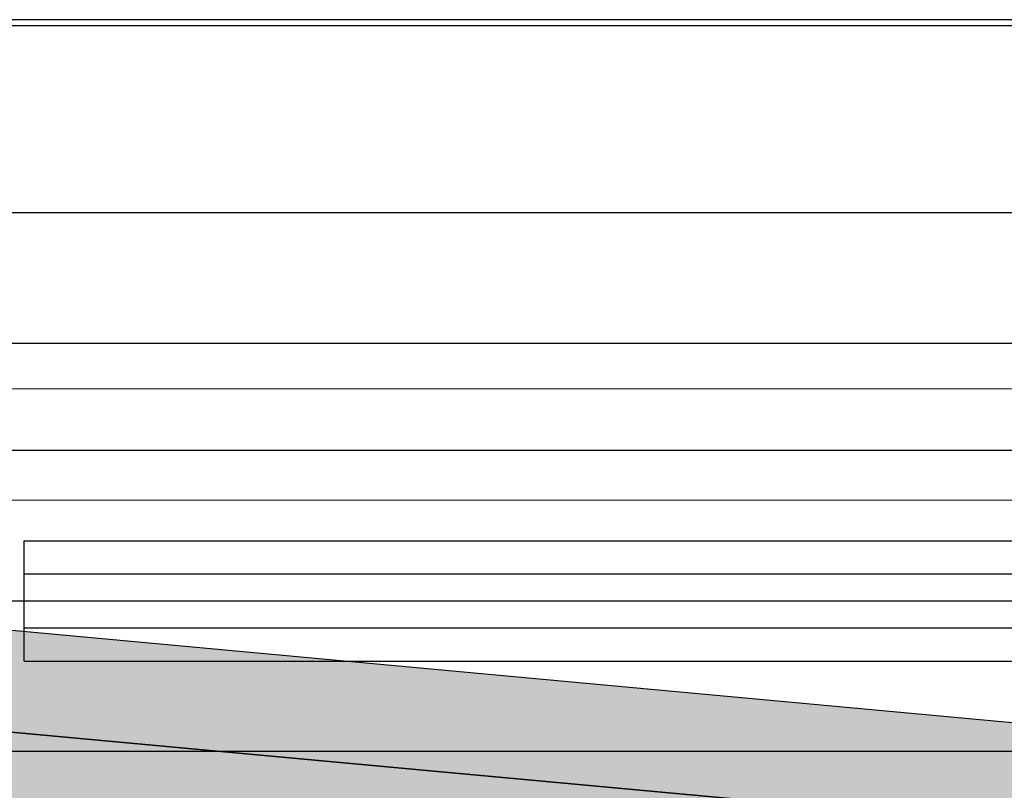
# Model space of a CAD drawing. Extents: x -805 to 3526, y -961 to 1039.
# Tile 77 of 256: x -740.603 to -740.275, y 41.007 to 41.263. Entities that reach past the tile are written whole.
import ezdxf

# ---------------------------------------------------------------- set-up
doc = ezdxf.new("R2010")
doc.units = 0
for name, pattern in [('_Ebene_', [4, 2, -1, 0, -1]), ('P-HP-Dorsten 2022 - Schnitt - Schnitt 9 rechts der Rampe$0$_Ebene_', [4, 2, -1, 0, -1]), ('P-HP-Dorsten 2022 - Schnitt - Schnitt 9 rechts der Rampe$0$VE22-087 - Bf_Dorsten-Hervest ModellRevit2021_rvt-1-Schnitt 9$0$Verdeckt', [7.143750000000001, 4.7625, -2.38125]), ('VE22-087 - Bf_Dorsten-Hervest ModellRevit2021_rvt-1-Schnitt 7$0$Verdeckt', [7.143750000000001, 4.7625, -2.38125])]:
    doc.linetypes.add(name, pattern=pattern)
doc.layers.get('0').update_dxf_attribs({"color": 251})
for name, color, linetype, lineweight in [('A-FLOR-LEVL', 51, 'Continuous', 5), ('P-HP-Dorsten 2022 - Schnitt - Schnitt 9 rechts der Rampe$0$A-FLOR-LEVL', 51, 'Continuous', 5), ('P-HP-Dorsten 2022 - Schnitt - Schnitt 9 rechts der Rampe$0$VE22-087 - Bf_Dorsten-Hervest ModellRevit2021_rvt-1-Schnitt 9$0$A-FLOR-LEVL', 51, 'Continuous', 5), ('TTK-P-Aufzug vorne', 251, 'Continuous', 25), ('VE22-087 - Bf_Dorsten-Hervest ModellRevit2021_rvt-1-Schnitt 7$0$A-FLOR-LEVL', 51, 'Continuous', 5), ('VE22-087 - Bf_rvt-1-Schnitt 1$0$A-ROOF', 132, 'Continuous', 9)]:
    doc.layers.add(name, color=color, linetype=linetype, lineweight=lineweight)
for name, color, linetype in [('Block 1 cm', 251, 'Continuous'), ('Schnit 1 N', 251, 'Continuous'), ('Schnitt 1', 251, 'Continuous'), ('TTK Text 500', 7, 'Continuous'), ('TTK-P-Abbruch', 40, 'Continuous'), ('TTK-QP-links', 250, 'Continuous'), ('TTK-QP-rechts', 251, 'Continuous')]:
    doc.layers.add(name, color=color, linetype=linetype)

# ---------------------------------------------------------------- blocks, each defined once
blk = doc.blocks.new('Aufzug vorne')
at = {"layer": 'TTK-P-Aufzug vorne', "ltscale": 20}
for p, q in [((-0.8723461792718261, -6348.02996952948), (1.790339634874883, -6348.02996952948)), ((-0.1226339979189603, -6348.028004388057), (-0.8723423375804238, -6348.028004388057)), ((1.800336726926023, -6348.029998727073), (-0.8596603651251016, -6348.029998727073)), ((-0.8596603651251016, -6348.092110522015), (1.790339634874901, -6348.092110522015)), ((0.4353396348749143, -6348.135761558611), (-0.7296603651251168, -6348.135761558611)), ((0.4353396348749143, -6348.171358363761), (-0.7096603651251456, -6348.171358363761)), ((-0.6846603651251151, -6348.212358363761), (-0.6846603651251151, -6348.201358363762)), ((-0.6846603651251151, -6348.201358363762), (1.615339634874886, -6348.201358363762)), ((-0.6846603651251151, -6348.230358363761), (-0.6846603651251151, -6348.212358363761)), ((-0.6846603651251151, -6348.212358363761), (1.615339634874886, -6348.212358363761)), ((-0.8096603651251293, -6348.221358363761), (1.740339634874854, -6348.221358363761)), ((-0.6846603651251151, -6348.241358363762), (-0.6846603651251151, -6348.230358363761)), ((-0.6846603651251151, -6348.230358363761), (1.615339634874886, -6348.230358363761)), ((-0.6846603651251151, -6348.241358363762), (1.615339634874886, -6348.241358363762)), ((-0.7096603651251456, -6348.271358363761), (1.640339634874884, -6348.271358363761))]:
    blk.add_line(p, q, dxfattribs=at)
blk = doc.blocks.new('VE22-087 - Bf_rvt-1-Schnitt 1$0$Basisdach_Titanzink - Eindeckung 220_14630586 - Basisdach_Titanzink - Eindeckung 220_14630586-2493442-Schnitt 1')
at = {"layer": 'VE22-087 - Bf_rvt-1-Schnitt 1$0$A-ROOF', "color": 40, "lineweight": 35}
blk.add_line((-4754.375591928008, 41164.91884361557), (-6604.809823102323, 40994.77342979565), dxfattribs=at)
blk = doc.blocks.new('Schnitt 1 cm')
at = {"layer": 'Schnitt 1', "color": 40, "xscale": 0.001, "yscale": 0.001, "zscale": 0.001}
blk.add_blockref('VE22-087 - Bf_rvt-1-Schnitt 1$0$Basisdach_Titanzink - Eindeckung 220_14630586 - Basisdach_Titanzink - Eindeckung 220_14630586-2493442-Schnitt 1', (9.463135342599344, -33.36242959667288), dxfattribs=at)
blk = doc.blocks.new('Schnitt 1 N')
at = {"layer": 'Schnit 1 N', "color": 40}
blk.add_line((3765.911212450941, 4307.86332032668), (511.2656276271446, 4607.782986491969), dxfattribs=at)
at = {"layer": 'Schnit 1 N', "color": 40, "lineweight": 35}
blk.add_line((2313.593933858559, 4407.923047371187), (463.1597026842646, 4578.068461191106), dxfattribs=at)
blk = doc.blocks.new('Schnitt7links neben rampe')
at = {"layer": 'A-FLOR-LEVL', "linetype": '_Ebene_'}
blk.add_line((-17.01557708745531, 1.300000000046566), (20.19556212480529, 1.300000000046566), dxfattribs=at)
at = {"layer": 'VE22-087 - Bf_Dorsten-Hervest ModellRevit2021_rvt-1-Schnitt 7$0$A-FLOR-LEVL', "linetype": 'VE22-087 - Bf_Dorsten-Hervest ModellRevit2021_rvt-1-Schnitt 7$0$Verdeckt', "lineweight": 9}
blk.add_line((-17.01557708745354, 1.262970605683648), (20.19556212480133, 1.262970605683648), dxfattribs=at)
blk = doc.blocks.new('P-HP-Dorsten 2022 - Schnitt - Schnitt 9 rechts der Rampe')
at = {"layer": 'P-HP-Dorsten 2022 - Schnitt - Schnitt 9 rechts der Rampe$0$A-FLOR-LEVL', "linetype": 'P-HP-Dorsten 2022 - Schnitt - Schnitt 9 rechts der Rampe$0$_Ebene_'}
blk.add_line((3138.736098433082, 35240.90534391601), (3179.524057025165, 35240.90534391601), dxfattribs=at)
at = {"layer": 'P-HP-Dorsten 2022 - Schnitt - Schnitt 9 rechts der Rampe$0$VE22-087 - Bf_Dorsten-Hervest ModellRevit2021_rvt-1-Schnitt 9$0$A-FLOR-LEVL', "linetype": 'P-HP-Dorsten 2022 - Schnitt - Schnitt 9 rechts der Rampe$0$VE22-087 - Bf_Dorsten-Hervest ModellRevit2021_rvt-1-Schnitt 9$0$Verdeckt', "lineweight": 9}
blk.add_line((3138.736098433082, 35240.86831452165), (3179.524057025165, 35240.86831452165), dxfattribs=at)

msp = doc.modelspace()

# ---------------------------------------------------------------- block references
at = {"layer": 'TTK Text 500', "color": 251}
msp.add_blockref('Aufzug vorne', (-739.9169946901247, 6389.291187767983), dxfattribs=at)

# ---------------------------------------------------------------- next in the draw order: hatches: boundary and pattern name
at = {"layer": 'TTK-P-Abbruch', "transparency": 33554483}
h = msp.add_hatch(color=251, dxfattribs=at)
h.dxf.hatch_style = 1
h.paths.add_polyline_path([(-742.1259263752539, 41.16590811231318), (-742.1259117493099, 40.94590847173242), (-740.2783045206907, 40.77602299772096), (-740.2754615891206, 40.7757677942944), (-740.3138223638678, 40.77928882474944), (-742.1642580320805, 40.94943437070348), (-742.1259117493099, 40.94590847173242)])
h.paths.add_polyline_path([(-740.2950815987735, 40.77752903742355), (-740.2754615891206, 40.7757677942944), (-738.8804819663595, 40.65054368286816), (-738.8788449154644, 40.65072118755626), (-738.8984191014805, 40.65215385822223)], flags=17)
h.paths.add_polyline_path([(-735.901109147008, 41.17820507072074), (-735.9011220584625, 40.95820496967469), (-737.6120196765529, 40.78808247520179), (-738.8777555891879, 40.65083930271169), (-738.8788247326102, 40.65039491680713), (-740.2754604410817, 40.77576148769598), (-742.1259117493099, 40.94590847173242), (-742.1259263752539, 41.16590811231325), (-742.077820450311, 41.19562263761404), (-738.8231748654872, 40.89570297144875), (-738.8187293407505, 40.89769845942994), (-737.6005865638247, 41.00918188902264)])
h.paths.add_polyline_path([(-738.8788281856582, 40.87072154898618), (-738.8788282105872, 40.87039372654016), (-738.880482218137, 40.87054220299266), (-737.6087957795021, 41.00843058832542), (-737.6087951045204, 40.78842988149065), (-737.6087956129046, 41.00843060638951)], flags=16)
edge = h.paths.add_edge_path()
edge.add_ellipse((-740.2752718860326, 39.66483100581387), major_axis=(0.01603655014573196, 0.01603655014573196), ratio=1, start_angle=-5.498161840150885, end_angle=95.49816184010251, ccw=False)
edge.add_line((-740.2577727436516, 39.6792573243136), (-740.1470839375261, 39.48753013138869))
edge.add_line((-740.1470839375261, 39.48753013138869), (-740.1470839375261, 39.59039714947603))
edge.add_line((-740.1470839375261, 39.59039714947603), (-740.1333321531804, 39.89539714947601))
edge.add_line((-740.1333321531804, 39.89539714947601), (-740.1303897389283, 39.95339953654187))
edge.add_line((-740.1303897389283, 39.95339953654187), (-740.1164037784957, 40.00976698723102))
edge.add_line((-740.1164037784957, 40.00976698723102), (-740.0918911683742, 40.06241625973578))
edge.add_line((-740.0918911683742, 40.06241625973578), (-740.0577578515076, 40.10940152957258))
edge.add_line((-740.0577578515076, 40.10940152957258), (-740.0152653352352, 40.14898630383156))
edge.add_line((-740.0152653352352, 40.14898630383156), (-739.9659840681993, 40.17970759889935))
edge.add_line((-739.9659840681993, 40.17970759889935), (-739.9117353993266, 40.20043000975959))
edge.add_line((-739.9117353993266, 40.20043000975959), (-739.9117353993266, 40.21043000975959))
edge.add_line((-739.9117353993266, 40.21043000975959), (-739.827811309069, 40.22559260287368))
edge.add_line((-739.827811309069, 40.22559260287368), (-739.2028750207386, 40.22559260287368))
edge.add_line((-739.2028750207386, 40.22559260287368), (-739.1960327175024, 40.22080108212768))
edge.add_line((-739.1960327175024, 40.22080108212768), (-738.498827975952, 40.22080108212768))
edge.add_line((-738.498827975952, 40.22080108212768), (-738.4888289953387, 40.23812159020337))
edge.add_line((-738.4888289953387, 40.23812159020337), (-737.8438947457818, 40.23812159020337))
edge.add_line((-737.8438947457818, 40.23812159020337), (-737.6961001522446, 40.21205875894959))
edge.add_line((-737.6961001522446, 40.21205875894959), (-737.6837491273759, 40.16595940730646))
edge.add_line((-737.6837491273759, 40.16595940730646), (-737.644713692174, 40.13212510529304))
edge.add_line((-737.644713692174, 40.13212510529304), (-737.6120400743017, 40.09211194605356))
edge.add_line((-737.6120400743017, 40.09211194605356), (-737.5866912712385, 40.04709924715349))
edge.add_line((-737.5866912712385, 40.04709924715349), (-737.5694143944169, 39.99841367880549))
edge.add_line((-737.5694143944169, 39.99841367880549), (-737.5607186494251, 39.94749016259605))
edge.add_line((-737.5607186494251, 39.94749016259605), (-737.5536157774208, 39.61354729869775))
edge.add_line((-737.5536157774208, 39.61354729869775), (-737.5439575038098, 39.61095910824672))
edge.add_line((-737.5439575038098, 39.61095910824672), (-737.543236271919, 39.55836518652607))
edge.add_line((-737.543236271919, 39.55836518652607), (-737.4333086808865, 39.74877385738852))
edge.add_ellipse((-737.4158095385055, 39.73434753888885), major_axis=(-0.01603655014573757, 0.01603655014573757), ratio=1, start_angle=264.50183816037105, end_angle=365.4981618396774, ccw=False)
edge.add_line((-737.3983103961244, 39.74877385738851), (-737.3308031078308, 39.63184258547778))
edge.add_line((-737.3308031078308, 39.63184258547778), (-737.3308031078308, 39.98269522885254))
edge.add_line((-737.3308031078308, 39.98269522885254), (-737.3191362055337, 40.066297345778))
edge.add_line((-737.3191362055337, 40.066297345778), (-737.2952222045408, 40.14725080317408))
edge.add_line((-737.2952222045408, 40.14725080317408), (-737.2595881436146, 40.22377147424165))
edge.add_line((-737.2595881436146, 40.22377147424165), (-737.2130193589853, 40.29417292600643))
edge.add_line((-737.2130193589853, 40.29417292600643), (-737.1565421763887, 40.35690358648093))
edge.add_line((-737.1565421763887, 40.35690358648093), (-737.0914012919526, 40.41058093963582))
edge.add_line((-737.0914012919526, 40.41058093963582), (-737.01903234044, 40.45402199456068))
edge.add_line((-737.01903234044, 40.45402199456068), (-736.9410302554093, 40.4862693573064))
edge.add_line((-736.9410302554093, 40.4862693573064), (-736.8591141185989, 40.50661233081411))
edge.add_line((-736.8591141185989, 40.50661233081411), (-736.4126041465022, 40.58285067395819))
edge.add_line((-736.4126041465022, 40.58285067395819), (-736.401998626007, 40.593457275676))
edge.add_line((-736.401998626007, 40.593457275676), (-735.9417225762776, 40.67204607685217))
edge.add_line((-735.9417225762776, 40.67204607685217), (-735.9691925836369, 40.92585182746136))
edge.add_line((-735.9691925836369, 40.92585182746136), (-738.5890090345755, 40.64224496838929))
edge.add_line((-738.5890090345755, 40.64224496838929), (-739.0838831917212, 40.63360602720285))
edge.add_line((-739.0838831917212, 40.63360602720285), (-739.362542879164, 40.66067898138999))
edge.add_line((-739.362542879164, 40.66067898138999), (-741.8345164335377, 40.90084155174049))
edge.add_line((-741.8345164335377, 40.90084155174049), (-741.8345164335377, 40.62928765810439))
edge.add_line((-741.8345164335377, 40.62928765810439), (-741.0920943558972, 40.52038888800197))
edge.add_line((-741.0920943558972, 40.52038888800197), (-741.0920943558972, 40.50538888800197))
edge.add_line((-741.0920943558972, 40.50538888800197), (-740.8550733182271, 40.46784461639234))
edge.add_line((-740.8550733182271, 40.46784461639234), (-740.7781401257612, 40.45409035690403))
edge.add_line((-740.7781401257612, 40.45409035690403), (-740.7039000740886, 40.42966918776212))
edge.add_line((-740.7039000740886, 40.42966918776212), (-740.633824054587, 40.39506495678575))
edge.add_line((-740.633824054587, 40.39506495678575), (-740.569300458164, 40.35096326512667))
edge.add_line((-740.569300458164, 40.35096326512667), (-740.5116076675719, 40.29823788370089))
edge.add_line((-740.5116076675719, 40.29823788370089), (-740.4618887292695, 40.23793344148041))
edge.add_line((-740.4618887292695, 40.23793344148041), (-740.4211287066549, 40.17124472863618))
edge.add_line((-740.4211287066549, 40.17124472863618), (-740.3901351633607, 40.09949302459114))
edge.add_line((-740.3901351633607, 40.09949302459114), (-740.3695221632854, 40.02409991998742))
edge.add_line((-740.3695221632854, 40.02409991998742), (-740.359698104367, 39.94655915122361))
edge.add_line((-740.359698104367, 39.94655915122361), (-740.359698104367, 39.59655915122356))
edge.add_line((-740.359698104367, 39.59655915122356), (-740.3430849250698, 39.59210720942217))
edge.add_line((-740.3430849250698, 39.59210720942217), (-740.2927710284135, 39.67925732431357))
h.paths.add_polyline_path([(-737.3383324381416, 39.38776562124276), (-737.5408968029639, 39.38776562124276), (-737.5198245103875, 37.85112460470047), (-737.5400272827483, 36.83131411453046), (-737.2871638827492, 36.80590865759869), (-737.3206497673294, 38.09830377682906)])
h.paths.add_polyline_path([(-740.1470839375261, 39.31824908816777), (-740.350444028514, 39.31824908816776), (-740.350444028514, 39.17392136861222), (-740.3711136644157, 37.39404140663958), (-740.3828249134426, 36.78172631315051), (-741.8894540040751, 36.7670395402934), (-741.8857440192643, 36.61601888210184), (-741.5895420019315, 36.58801888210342), (-741.5496512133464, 36.33615835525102), (-740.2649544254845, 36.34161126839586), (-740.1909608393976, 36.52254520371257), (-740.1909608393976, 36.3584977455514), (-737.5295145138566, 36.33136547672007), (-736.0046913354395, 36.48443317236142), (-735.9831952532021, 36.63750086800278), (-735.8126671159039, 36.67806852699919), (-735.801147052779, 36.8004242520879), (-737.5400272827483, 36.83131411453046), (-740.1470839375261, 36.83131411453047)])

# ---------------------------------------------------------------- next in the draw order: block references
at = {"color": 251, "xscale": 0.001, "yscale": 0.001, "zscale": 0.001}
msp.add_blockref('Schnitt 1 N', (-742.5890860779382, 36.58783965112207), dxfattribs=at)
at = {"layer": 'Block 1 cm', "color": 251, "xscale": -1}
msp.add_blockref('Schnitt 1 cm', (-737.4171666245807, 33.36341886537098), dxfattribs=at)
at = {"layer": 'TTK-QP-links', "color": 251}
msp.add_blockref('Schnitt7links neben rampe', (-739.3684286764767, 39.84033878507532), dxfattribs=at)
at = {"layer": 'TTK-QP-rechts', "color": 251}
msp.add_blockref('P-HP-Dorsten 2022 - Schnitt - Schnitt 9 rechts der Rampe', (-3900.127913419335, -35199.76500513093), dxfattribs=at)

doc.saveas('drawing.dxf')
